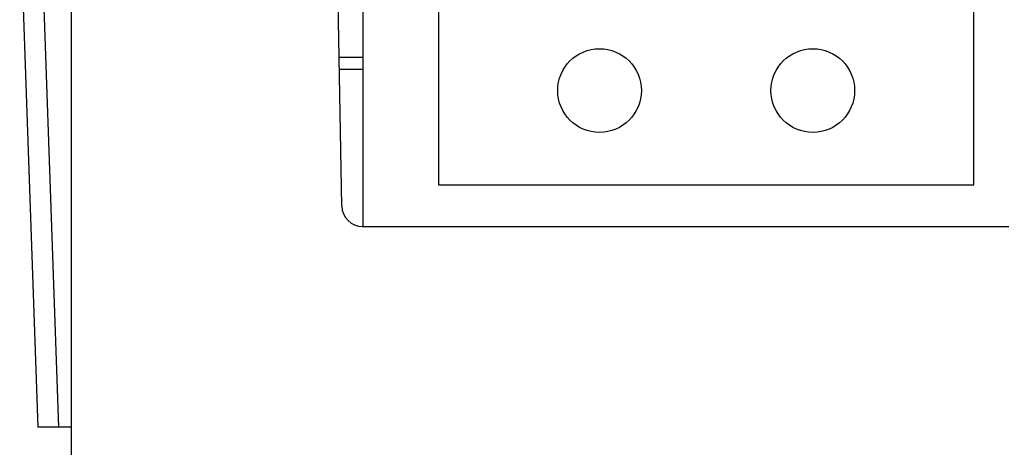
# Model space of a CAD drawing. Header units: inches. Extents: x -14 to 103, y -150 to -17.
# Tile 8 of 14: x 37 to 56, y -40 to -32. Entities that reach past the tile are written whole.
import ezdxf

# ---------------------------------------------------------------- set-up
doc = ezdxf.new("R2010")
doc.units = ezdxf.units.IN
doc.header["$MEASUREMENT"] = 0

# ---------------------------------------------------------------- blocks, each defined once
blk = doc.blocks.new('block 816')
at = {"color": 7, "lineweight": 25}
blk.add_lwpolyline([(38.37, -28.321), (38.37, -42.254)], dxfattribs=at)
blk = doc.blocks.new('block 826')
at = {"color": 7, "lineweight": 25}
blk.add_lwpolyline([(43.549, -35.221), (43.463, -30.254)], dxfattribs=at)
blk = doc.blocks.new('block 827')
at = {"color": 7, "lineweight": 25}
blk.add_open_spline([(43.549, -35.221), (43.553, -35.439), (43.731, -35.614), (43.949, -35.614)], degree=3, dxfattribs=at)
blk = doc.blocks.new('block 828')
at = {"color": 7, "lineweight": 25}
blk.add_lwpolyline([(43.949, -35.614), (56.311, -35.614)], dxfattribs=at)
blk = doc.blocks.new('block 855')
at = {"color": 7, "lineweight": 25}
blk.add_open_spline([(53.362, -33.014), (53.362, -32.572), (53.004, -32.214), (52.562, -32.214), (52.12, -32.214), (51.762, -32.572), (51.762, -33.014), (51.762, -33.456), (52.12, -33.814), (52.562, -33.814), (53.004, -33.814), (53.362, -33.456), (53.362, -33.014), (53.362, -33.014), (53.362, -33.014), (53.362, -33.014)], degree=3, knots=[0, 0, 0, 0, 1, 1, 1, 2, 2, 2, 3, 3, 3, 4, 4, 4, 5, 5, 5, 5], dxfattribs=at)
blk = doc.blocks.new('block 856')
at = {"color": 7, "lineweight": 25}
blk.add_open_spline([(49.282, -33.014), (49.282, -32.572), (48.924, -32.214), (48.482, -32.214), (48.04, -32.214), (47.682, -32.572), (47.682, -33.014), (47.682, -33.456), (48.04, -33.814), (48.482, -33.814), (48.924, -33.814), (49.282, -33.456), (49.282, -33.014), (49.282, -33.014), (49.282, -33.014), (49.282, -33.014)], degree=3, knots=[0, 0, 0, 0, 1, 1, 1, 2, 2, 2, 3, 3, 3, 4, 4, 4, 5, 5, 5, 5], dxfattribs=at)
blk = doc.blocks.new('block 870')
at = {"color": 7, "lineweight": 25}
blk.add_lwpolyline([(55.642, -34.814), (55.642, -31.214)], dxfattribs=at)
blk = doc.blocks.new('block 871')
at = {"color": 7, "lineweight": 25}
blk.add_lwpolyline([(45.402, -34.814), (55.642, -34.814)], dxfattribs=at)
blk = doc.blocks.new('block 872')
at = {"color": 7, "lineweight": 25}
blk.add_lwpolyline([(45.402, -31.214), (45.402, -34.814)], dxfattribs=at)
blk = doc.blocks.new('block 883')
at = {"color": 7, "lineweight": 25}
blk.add_lwpolyline([(37.387, -29.603), (37.731, -39.454)], dxfattribs=at)
blk = doc.blocks.new('block 884')
at = {"color": 7, "lineweight": 25}
blk.add_lwpolyline([(38.37, -39.454), (37.731, -39.454)], dxfattribs=at)
blk = doc.blocks.new('block 888')
at = {"color": 7, "lineweight": 25}
blk.add_lwpolyline([(37.786, -29.609), (38.13, -39.454)], dxfattribs=at)
blk = doc.blocks.new('block 895')
at = {"color": 7, "lineweight": 25}
blk.add_lwpolyline([(43.962, -35.614), (43.962, -30.254)], dxfattribs=at)
blk = doc.blocks.new('block 1371')
at = {"color": 7, "lineweight": 25}
blk.add_lwpolyline([(43.962, -32.614), (43.504, -32.614)], dxfattribs=at)
blk = doc.blocks.new('block 1723')
at = {"color": 253, "lineweight": 25}
blk.add_lwpolyline([(43.962, -32.383), (43.5, -32.383)], dxfattribs=at)

msp = doc.modelspace()

# ---------------------------------------------------------------- block references
for name in ['block 816', 'block 883', 'block 888', 'block 826', 'block 895', 'block 872', 'block 870', 'block 856', 'block 855', 'block 1723', 'block 1371', 'block 871', 'block 827', 'block 828', 'block 884']:
    msp.add_blockref(name, (0, 0))

doc.saveas('drawing.dxf')
